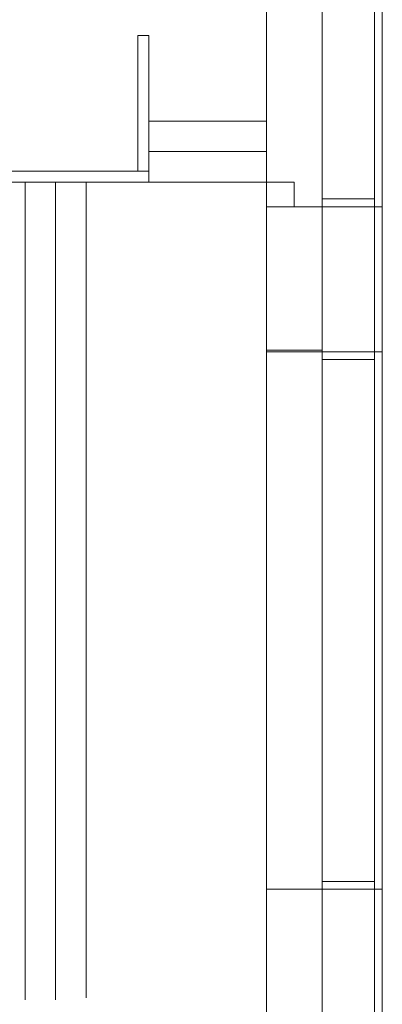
# Model space of a CAD drawing. Header units: millimetres. Extents: x 4476663 to 4477054, y -30323851 to -30323414.
# Tile 222 of 256: x 4476897.07 to 4476903.58, y -30323522.61 to -30323504.92. Entities that reach past the tile are written whole.
import ezdxf

# ---------------------------------------------------------------- set-up
doc = ezdxf.new("R2010")
doc.units = ezdxf.units.MM
for name, color, linetype, lineweight in [('IFC-Lance de escada-Contorno', 32, 'Continuous', 5), ('IFC-Parede padrão-Contorno', 44, 'Continuous', 5), ('IFC-Parede-Contorno', 42, 'Continuous', 5)]:
    doc.layers.add(name, color=color, linetype=linetype, lineweight=lineweight)

msp = doc.modelspace()

# ---------------------------------------------------------------- linework, layer by layer
at = {"layer": 'IFC-Lance de escada-Contorno', "color": 8, "lineweight": 5}
for p, q in [((4476899.394, -30323506.74), (4476901.506, -30323506.74)), ((4476899.394, -30323507.84), (4476899.394, -30323507.29)), ((4476899.394, -30323507.29), (4476901.506, -30323507.29)), ((4476897.169, -30323522.536), (4476897.169, -30323507.84)), ((4476897.719, -30323522.536), (4476897.719, -30323507.84)), ((4476898.269, -30323522.499), (4476898.269, -30323507.84)), ((4476899.394, -30323507.84), (4476901.506, -30323507.84))]:
    msp.add_line(p, q, dxfattribs=at)
at = {"layer": 'IFC-Parede padrão-Contorno', "color": 8, "lineweight": 5}
for p, q in [((4476903.444, -30323506.493), (4476903.444, -30323502.786)), ((4476903.584, -30323506.493), (4476903.584, -30323502.786)), ((4476899.194, -30323507.64), (4476899.194, -30323505.203)), ((4476899.194, -30323505.203), (4476899.394, -30323505.203)), ((4476899.394, -30323507.64), (4476899.394, -30323505.203)), ((4476903.444, -30323508.28), (4476903.444, -30323506.493)), ((4476903.584, -30323508.28), (4476903.584, -30323506.493)), ((4476895.445, -30323507.64), (4476899.394, -30323507.64)), ((4476899.394, -30323507.84), (4476899.394, -30323507.64)), ((4476895.445, -30323507.84), (4476899.394, -30323507.84)), ((4476901.506, -30323507.84), (4476901.675, -30323507.84)), ((4476901.675, -30323507.84), (4476902.001, -30323507.84)), ((4476902.001, -30323508.154), (4476902.001, -30323507.84)), ((4476902.001, -30323508.28), (4476902.001, -30323508.154)), ((4476902.506, -30323508.14), (4476903.172, -30323508.14)), ((4476903.172, -30323508.14), (4476903.444, -30323508.14)), ((4476901.647, -30323508.28), (4476902.001, -30323508.28)), ((4476902.506, -30323508.28), (4476902.778, -30323508.28)), ((4476902.778, -30323508.28), (4476903.444, -30323508.28)), ((4476903.444, -30323510.887), (4476903.444, -30323508.28)), ((4476903.444, -30323508.28), (4476903.523, -30323508.28)), ((4476903.523, -30323508.28), (4476903.584, -30323508.28)), ((4476903.584, -30323510.887), (4476903.584, -30323508.28)), ((4476902.506, -30323510.887), (4476903.171, -30323510.887)), ((4476902.506, -30323511.027), (4476902.778, -30323511.027)), ((4476902.778, -30323511.027), (4476903.444, -30323511.027)), ((4476903.171, -30323510.887), (4476903.444, -30323510.887)), ((4476903.444, -30323510.887), (4476903.584, -30323510.887)), ((4476903.444, -30323516.348), (4476903.444, -30323510.887)), ((4476903.444, -30323510.887), (4476903.505, -30323510.887)), ((4476903.505, -30323510.887), (4476903.584, -30323510.887)), ((4476903.584, -30323515.084), (4476903.584, -30323510.887)), ((4476903.584, -30323520.545), (4476903.584, -30323515.084)), ((4476903.444, -30323520.545), (4476903.444, -30323516.348)), ((4476902.506, -30323520.405), (4476903.164, -30323520.405)), ((4476903.164, -30323520.405), (4476903.444, -30323520.405)), ((4476902.506, -30323520.545), (4476902.786, -30323520.545)), ((4476902.786, -30323520.545), (4476903.444, -30323520.545)), ((4476903.444, -30323523.145), (4476903.444, -30323520.545)), ((4476903.444, -30323520.545), (4476903.523, -30323520.545)), ((4476903.523, -30323520.545), (4476903.584, -30323520.545)), ((4476903.584, -30323523.145), (4476903.584, -30323520.545))]:
    msp.add_line(p, q, dxfattribs=at)
at = {"layer": 'IFC-Parede-Contorno', "color": 8, "lineweight": 5}
for p, q in [((4476901.506, -30323506.64), (4476901.506, -30323501.426)), ((4476902.506, -30323506.64), (4476902.506, -30323501.426)), ((4476902.506, -30323508.14), (4476902.506, -30323502.786)), ((4476901.506, -30323508.28), (4476901.506, -30323506.64)), ((4476902.506, -30323508.28), (4476902.506, -30323506.64)), ((4476901.506, -30323510.86), (4476901.506, -30323508.28)), ((4476901.506, -30323508.28), (4476901.94, -30323508.28)), ((4476901.94, -30323508.28), (4476902.506, -30323508.28)), ((4476902.506, -30323510.887), (4476902.506, -30323508.28)), ((4476902.506, -30323510.86), (4476902.506, -30323508.28)), ((4476901.506, -30323510.887), (4476901.506, -30323510.86)), ((4476901.506, -30323510.86), (4476902.506, -30323510.86)), ((4476901.506, -30323510.887), (4476902.506, -30323510.887)), ((4476901.506, -30323510.887), (4476902.067, -30323510.887)), ((4476901.506, -30323515.14), (4476901.506, -30323510.887)), ((4476902.067, -30323510.887), (4476902.506, -30323510.887)), ((4476902.506, -30323510.887), (4476902.506, -30323510.86)), ((4476902.506, -30323515.14), (4476902.506, -30323510.887)), ((4476902.506, -30323520.405), (4476902.506, -30323511.027)), ((4476901.506, -30323520.545), (4476901.506, -30323515.14)), ((4476902.506, -30323520.545), (4476902.506, -30323515.14)), ((4476901.506, -30323523.145), (4476901.506, -30323520.545)), ((4476901.506, -30323520.545), (4476901.935, -30323520.545)), ((4476901.935, -30323520.545), (4476902.506, -30323520.545)), ((4476902.506, -30323523.145), (4476902.506, -30323520.545)), ((4476902.506, -30323523.145), (4476902.506, -30323520.545))]:
    msp.add_line(p, q, dxfattribs=at)

doc.saveas('drawing.dxf')
